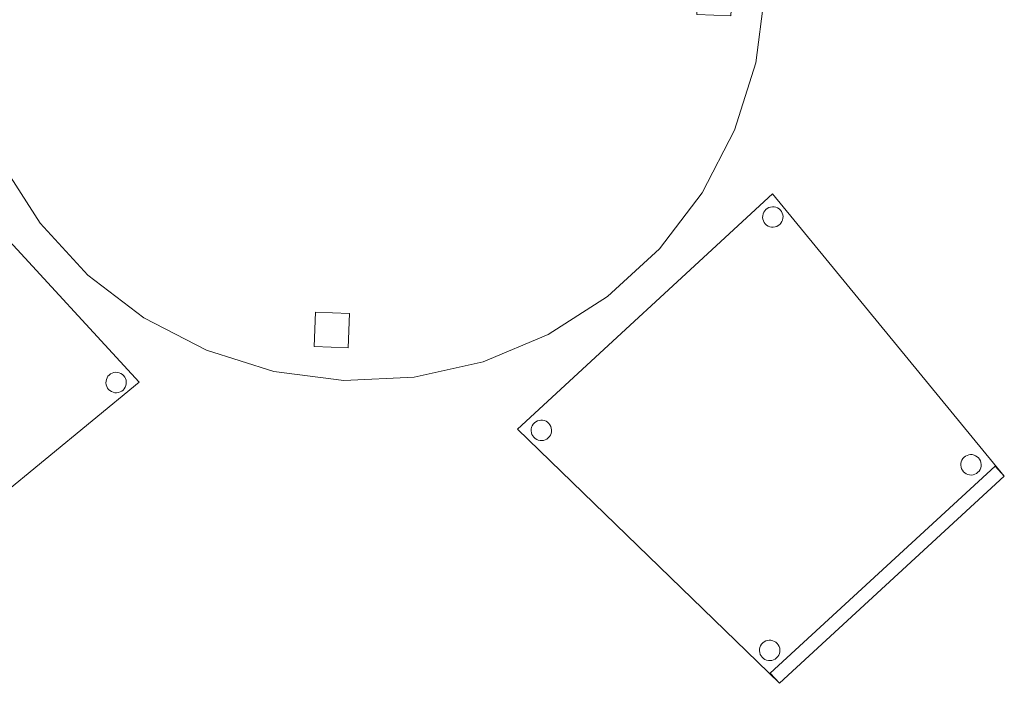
# Model space of a CAD drawing. Header units: metres. Extents: x 397.7 to 427.5, y 12.7 to 28.4.
# Tile 16 of 138: x 401.8 to 403.2, y 22.6 to 23.6. Entities that reach past the tile are written whole.
import ezdxf

# ---------------------------------------------------------------- set-up
doc = ezdxf.new("R2010")
doc.units = ezdxf.units.M
doc.layers.add('02_MOBILIARIO', color=7, linetype='Continuous', lineweight=18)
doc.layers.add('A-DETL-____-MBND', color=7, linetype='Continuous', lineweight=18)

# ---------------------------------------------------------------- blocks, each defined once
blk = doc.blocks.new('Family - Taula D120_P3-156243-06_CLI_AIGUA_P3')
at = {"layer": 'A-DETL-____-MBND', "color": 253, "true_color": 0xaaaaaa}
for p, q in [((0.5122, 1.1767), (0.6152, 1.1814)), ((0.6152, 1.1814), (0.5122, 1.1767)), ((0.6152, 1.1814), (0.7174, 1.1682)), ((0.7174, 1.1682), (0.6152, 1.1814)), ((0.4117, 1.1542), (0.5122, 1.1767)), ((0.5122, 1.1767), (0.4117, 1.1542)), ((0.7174, 1.1682), (0.8157, 1.1374)), ((0.8157, 1.1374), (0.7174, 1.1682)), ((0.3165, 1.1145), (0.4117, 1.1542)), ((0.4117, 1.1542), (0.3165, 1.1145)), ((0.8157, 1.1374), (0.9072, 1.09)), ((0.9072, 1.09), (0.8157, 1.1374)), ((0.5862, 1.085), (0.5882, 1.1349)), ((0.5882, 1.1349), (0.5862, 1.085)), ((0.5882, 1.1349), (0.6382, 1.1329)), ((0.6382, 1.1329), (0.5882, 1.1349)), ((0.6382, 1.1329), (0.6361, 1.0829)), ((0.6361, 1.0829), (0.6382, 1.1329)), ((0.2298, 1.0589), (0.3165, 1.1145)), ((0.3165, 1.1145), (0.2298, 1.0589)), ((0.6361, 1.0829), (0.5862, 1.085)), ((0.5862, 1.085), (0.6361, 1.0829)), ((0.9072, 1.09), (0.9891, 1.0275)), ((0.9891, 1.0275), (0.9072, 1.09)), ((0.1539, 0.9891), (0.2298, 1.0589)), ((0.2298, 1.0589), (0.1539, 0.9891)), ((0.9891, 1.0275), (1.0589, 0.9517)), ((1.0589, 0.9517), (0.9891, 1.0275)), ((0.0914, 0.9072), (0.1539, 0.9891)), ((0.1539, 0.9891), (0.0914, 0.9072)), ((1.0589, 0.9517), (1.1145, 0.8649)), ((1.1145, 0.8649), (1.0589, 0.9517)), ((0.044, 0.8157), (0.0914, 0.9072)), ((0.0914, 0.9072), (0.044, 0.8157)), ((1.1145, 0.8649), (1.1542, 0.7697)), ((1.1542, 0.7697), (1.1145, 0.8649)), ((0.0132, 0.7174), (0.044, 0.8157)), ((0.044, 0.8157), (0.0132, 0.7174)), ((1.1542, 0.7697), (1.1767, 0.6692)), ((1.1767, 0.6692), (1.1542, 0.7697)), ((0, 0.6152), (0.0132, 0.7174)), ((0.0132, 0.7174), (0, 0.6152)), ((1.1767, 0.6692), (1.1814, 0.5662)), ((1.1814, 0.5662), (1.1767, 0.6692)), ((0.0461, 0.5774), (0.0482, 0.6273)), ((0.0482, 0.6273), (0.0461, 0.5774)), ((0.0482, 0.6273), (0.0982, 0.6252)), ((0.0982, 0.6252), (0.0482, 0.6273)), ((0.0982, 0.6252), (0.0961, 0.5753)), ((0.0961, 0.5753), (0.0982, 0.6252)), ((0.0047, 0.5122), (0, 0.6152)), ((0, 0.6152), (0.0047, 0.5122)), ((0.0961, 0.5753), (0.0461, 0.5774)), ((0.0461, 0.5774), (0.0961, 0.5753)), ((1.082, 0.5344), (1.0841, 0.5844)), ((1.0841, 0.5844), (1.082, 0.5344)), ((1.0841, 0.5844), (1.134, 0.5823)), ((1.134, 0.5823), (1.0841, 0.5844)), ((1.134, 0.5823), (1.132, 0.5324)), ((1.132, 0.5324), (1.134, 0.5823)), ((1.1814, 0.5662), (1.1682, 0.464)), ((1.1682, 0.464), (1.1814, 0.5662)), ((1.132, 0.5324), (1.082, 0.5344)), ((1.082, 0.5344), (1.132, 0.5324)), ((0.0273, 0.4117), (0.0047, 0.5122)), ((0.0047, 0.5122), (0.0273, 0.4117)), ((1.1682, 0.464), (1.1374, 0.3657)), ((1.1374, 0.3657), (1.1682, 0.464)), ((0.0669, 0.3165), (0.0273, 0.4117)), ((0.0273, 0.4117), (0.0669, 0.3165)), ((1.1374, 0.3657), (1.09, 0.2742)), ((1.09, 0.2742), (1.1374, 0.3657)), ((0.1225, 0.2298), (0.0669, 0.3165)), ((0.0669, 0.3165), (0.1225, 0.2298)), ((1.09, 0.2742), (1.0275, 0.1923)), ((1.0275, 0.1923), (1.09, 0.2742)), ((0.1923, 0.1539), (0.1225, 0.2298)), ((0.1225, 0.2298), (0.1923, 0.1539)), ((1.0275, 0.1923), (0.9517, 0.1225)), ((0.9517, 0.1225), (1.0275, 0.1923)), ((0.2742, 0.0914), (0.1923, 0.1539)), ((0.1923, 0.1539), (0.2742, 0.0914)), ((0.9517, 0.1225), (0.8649, 0.0669)), ((0.8649, 0.0669), (0.9517, 0.1225)), ((0.3657, 0.044), (0.2742, 0.0914)), ((0.2742, 0.0914), (0.3657, 0.044)), ((0.5227, 0.0498), (0.5247, 0.0997)), ((0.5247, 0.0997), (0.5227, 0.0498)), ((0.5247, 0.0997), (0.5747, 0.0976)), ((0.5747, 0.0976), (0.5247, 0.0997)), ((0.5747, 0.0976), (0.5726, 0.0477)), ((0.5726, 0.0477), (0.5747, 0.0976)), ((0.8649, 0.0669), (0.7697, 0.0273)), ((0.7697, 0.0273), (0.8649, 0.0669)), ((0.464, 0.0132), (0.3657, 0.044)), ((0.3657, 0.044), (0.464, 0.0132)), ((0.5726, 0.0477), (0.5227, 0.0498)), ((0.5227, 0.0498), (0.5726, 0.0477)), ((0.7697, 0.0273), (0.6692, 0.0047)), ((0.6692, 0.0047), (0.7697, 0.0273)), ((0.5662, 0), (0.464, 0.0132)), ((0.464, 0.0132), (0.5662, 0)), ((0.6692, 0.0047), (0.5662, 0)), ((0.5662, 0), (0.6692, 0.0047))]:
    blk.add_line(p, q, dxfattribs=at)
blk = doc.blocks.new('Family - Cadira confident_P3-156397-06_CLI_AIGUA_P3')
at = {"layer": 'A-DETL-____-MBND', "color": 253, "true_color": 0xaaaaaa}
for p, q in [((0, 0.3713), (0.3725, 0.7146)), ((0.3725, 0.7146), (0, 0.3713)), ((0.3725, 0.7146), (0.7113, 0.3026)), ((0.7113, 0.3026), (0.3725, 0.7146)), ((0.3612, 0.6901), (0.363, 0.692)), ((0.363, 0.692), (0.3612, 0.6901)), ((0.363, 0.692), (0.365, 0.6936)), ((0.365, 0.6936), (0.363, 0.692)), ((0.365, 0.6936), (0.3673, 0.6948)), ((0.3673, 0.6948), (0.365, 0.6936)), ((0.3673, 0.6948), (0.3698, 0.6956)), ((0.3698, 0.6956), (0.3673, 0.6948)), ((0.3698, 0.6956), (0.3724, 0.6959)), ((0.3724, 0.6959), (0.3698, 0.6956)), ((0.3724, 0.6959), (0.375, 0.6958)), ((0.375, 0.6958), (0.3724, 0.6959)), ((0.375, 0.6958), (0.3776, 0.6953)), ((0.3776, 0.6953), (0.375, 0.6958)), ((0.3776, 0.6953), (0.38, 0.6943)), ((0.38, 0.6943), (0.3776, 0.6953)), ((0.38, 0.6943), (0.3822, 0.6929)), ((0.3822, 0.6929), (0.38, 0.6943)), ((0.3822, 0.6929), (0.3841, 0.6911)), ((0.3841, 0.6911), (0.3822, 0.6929)), ((0.3841, 0.6911), (0.3857, 0.6891)), ((0.3857, 0.6891), (0.3841, 0.6911)), ((0.3582, 0.6803), (0.3583, 0.6829)), ((0.3583, 0.6829), (0.3582, 0.6803)), ((0.3585, 0.6778), (0.3582, 0.6803)), ((0.3582, 0.6803), (0.3585, 0.6778)), ((0.3583, 0.6829), (0.3588, 0.6855)), ((0.3588, 0.6855), (0.3583, 0.6829)), ((0.3593, 0.6753), (0.3585, 0.6778)), ((0.3585, 0.6778), (0.3593, 0.6753)), ((0.3588, 0.6855), (0.3598, 0.6879)), ((0.3598, 0.6879), (0.3588, 0.6855)), ((0.3598, 0.6879), (0.3612, 0.6901)), ((0.3612, 0.6901), (0.3598, 0.6879)), ((0.3857, 0.6891), (0.3869, 0.6868)), ((0.3869, 0.6868), (0.3857, 0.6891)), ((0.3873, 0.6766), (0.3864, 0.6742)), ((0.3864, 0.6742), (0.3873, 0.6766)), ((0.3869, 0.6868), (0.3877, 0.6843)), ((0.3877, 0.6843), (0.3869, 0.6868)), ((0.3879, 0.6791), (0.3873, 0.6766)), ((0.3873, 0.6766), (0.3879, 0.6791)), ((0.3877, 0.6843), (0.388, 0.6817)), ((0.388, 0.6817), (0.3877, 0.6843)), ((0.388, 0.6817), (0.3879, 0.6791)), ((0.3879, 0.6791), (0.388, 0.6817)), ((0.3605, 0.673), (0.3593, 0.6753)), ((0.3593, 0.6753), (0.3605, 0.673)), ((0.3621, 0.6709), (0.3605, 0.673)), ((0.3605, 0.673), (0.3621, 0.6709)), ((0.364, 0.6691), (0.3621, 0.6709)), ((0.3621, 0.6709), (0.364, 0.6691)), ((0.3662, 0.6678), (0.364, 0.6691)), ((0.364, 0.6691), (0.3662, 0.6678)), ((0.3686, 0.6668), (0.3662, 0.6678)), ((0.3662, 0.6678), (0.3686, 0.6668)), ((0.3712, 0.6662), (0.3686, 0.6668)), ((0.3686, 0.6668), (0.3712, 0.6662)), ((0.3738, 0.6661), (0.3712, 0.6662)), ((0.3712, 0.6662), (0.3738, 0.6661)), ((0.3764, 0.6664), (0.3738, 0.6661)), ((0.3738, 0.6661), (0.3764, 0.6664)), ((0.3788, 0.6672), (0.3764, 0.6664)), ((0.3764, 0.6664), (0.3788, 0.6672)), ((0.3811, 0.6684), (0.3788, 0.6672)), ((0.3788, 0.6672), (0.3811, 0.6684)), ((0.3832, 0.67), (0.3811, 0.6684)), ((0.3811, 0.6684), (0.3832, 0.67)), ((0.385, 0.672), (0.3832, 0.67)), ((0.3832, 0.67), (0.385, 0.672)), ((0.3864, 0.6742), (0.385, 0.672)), ((0.385, 0.672), (0.3864, 0.6742)), ((0.0206, 0.3738), (0.0216, 0.3762)), ((0.0216, 0.3762), (0.0206, 0.3738)), ((0.0216, 0.3762), (0.023, 0.3784)), ((0.023, 0.3784), (0.0216, 0.3762)), ((0.023, 0.3784), (0.0247, 0.3803)), ((0.0247, 0.3803), (0.023, 0.3784)), ((0.0247, 0.3803), (0.0268, 0.3819)), ((0.0268, 0.3819), (0.0247, 0.3803)), ((0.0268, 0.3819), (0.0291, 0.3831)), ((0.0291, 0.3831), (0.0268, 0.3819)), ((0.0291, 0.3831), (0.0316, 0.3839)), ((0.0316, 0.3839), (0.0291, 0.3831)), ((0.0316, 0.3839), (0.0341, 0.3842)), ((0.0341, 0.3842), (0.0316, 0.3839)), ((0.0341, 0.3842), (0.0367, 0.3841)), ((0.0367, 0.3841), (0.0341, 0.3842)), ((0.0367, 0.3841), (0.0393, 0.3836)), ((0.0393, 0.3836), (0.0367, 0.3841)), ((0.0393, 0.3836), (0.0417, 0.3826)), ((0.0417, 0.3826), (0.0393, 0.3836)), ((0.0417, 0.3826), (0.0439, 0.3812)), ((0.0439, 0.3812), (0.0417, 0.3826)), ((0.0439, 0.3812), (0.0458, 0.3794)), ((0.0458, 0.3794), (0.0439, 0.3812)), ((0.0458, 0.3794), (0.0474, 0.3773)), ((0.0474, 0.3773), (0.0458, 0.3794)), ((0.0474, 0.3773), (0.0486, 0.375)), ((0.0486, 0.375), (0.0474, 0.3773)), ((0.0486, 0.375), (0.0494, 0.3726)), ((0.0494, 0.3726), (0.0486, 0.375)), ((0.383, 0), (0, 0.3713)), ((0, 0.3713), (0.383, 0)), ((0.0199, 0.3686), (0.02, 0.3712)), ((0.02, 0.3712), (0.0199, 0.3686)), ((0.0202, 0.366), (0.0199, 0.3686)), ((0.0199, 0.3686), (0.0202, 0.366)), ((0.02, 0.3712), (0.0206, 0.3738)), ((0.0206, 0.3738), (0.02, 0.3712)), ((0.021, 0.3635), (0.0202, 0.366)), ((0.0202, 0.366), (0.021, 0.3635)), ((0.0222, 0.3612), (0.021, 0.3635)), ((0.021, 0.3635), (0.0222, 0.3612)), ((0.0238, 0.3592), (0.0222, 0.3612)), ((0.0222, 0.3612), (0.0238, 0.3592)), ((0.0467, 0.3602), (0.0449, 0.3583)), ((0.0449, 0.3583), (0.0467, 0.3602)), ((0.0481, 0.3624), (0.0467, 0.3602)), ((0.0467, 0.3602), (0.0481, 0.3624)), ((0.0491, 0.3648), (0.0481, 0.3624)), ((0.0481, 0.3624), (0.0491, 0.3648)), ((0.0496, 0.3674), (0.0491, 0.3648)), ((0.0491, 0.3648), (0.0496, 0.3674)), ((0.0494, 0.3726), (0.0497, 0.37)), ((0.0497, 0.37), (0.0494, 0.3726)), ((0.0497, 0.37), (0.0496, 0.3674)), ((0.0496, 0.3674), (0.0497, 0.37)), ((0.0258, 0.3574), (0.0238, 0.3592)), ((0.0238, 0.3592), (0.0258, 0.3574)), ((0.028, 0.356), (0.0258, 0.3574)), ((0.0258, 0.3574), (0.028, 0.356)), ((0.0304, 0.355), (0.028, 0.356)), ((0.028, 0.356), (0.0304, 0.355)), ((0.0329, 0.3545), (0.0304, 0.355)), ((0.0304, 0.355), (0.0329, 0.3545)), ((0.0355, 0.3544), (0.0329, 0.3545)), ((0.0329, 0.3545), (0.0355, 0.3544)), ((0.0381, 0.3547), (0.0355, 0.3544)), ((0.0355, 0.3544), (0.0381, 0.3547)), ((0.0406, 0.3555), (0.0381, 0.3547)), ((0.0381, 0.3547), (0.0406, 0.3555)), ((0.0429, 0.3567), (0.0406, 0.3555)), ((0.0406, 0.3555), (0.0429, 0.3567)), ((0.0449, 0.3583), (0.0429, 0.3567)), ((0.0429, 0.3567), (0.0449, 0.3583)), ((0.6525, 0.33), (0.6546, 0.3316)), ((0.6546, 0.3316), (0.6525, 0.33)), ((0.6546, 0.3316), (0.6569, 0.3328)), ((0.6569, 0.3328), (0.6546, 0.3316)), ((0.6569, 0.3328), (0.6594, 0.3336)), ((0.6594, 0.3336), (0.6569, 0.3328)), ((0.6594, 0.3336), (0.662, 0.334)), ((0.662, 0.334), (0.6594, 0.3336)), ((0.662, 0.334), (0.6646, 0.3339)), ((0.6646, 0.3339), (0.662, 0.334)), ((0.6646, 0.3339), (0.6671, 0.3333)), ((0.6671, 0.3333), (0.6646, 0.3339)), ((0.6671, 0.3333), (0.6695, 0.3323)), ((0.6695, 0.3323), (0.6671, 0.3333)), ((0.6695, 0.3323), (0.6717, 0.3309)), ((0.6717, 0.3309), (0.6695, 0.3323)), ((0.3694, 0.0147), (0.6978, 0.3173)), ((0.6978, 0.3173), (0.3694, 0.0147)), ((0.6477, 0.3184), (0.6478, 0.321)), ((0.6478, 0.321), (0.6477, 0.3184)), ((0.6481, 0.3158), (0.6477, 0.3184)), ((0.6477, 0.3184), (0.6481, 0.3158)), ((0.6478, 0.321), (0.6484, 0.3235)), ((0.6484, 0.3235), (0.6478, 0.321)), ((0.6484, 0.3235), (0.6494, 0.3259)), ((0.6494, 0.3259), (0.6484, 0.3235)), ((0.6494, 0.3259), (0.6508, 0.3281)), ((0.6508, 0.3281), (0.6494, 0.3259)), ((0.6508, 0.3281), (0.6525, 0.33)), ((0.6525, 0.33), (0.6508, 0.3281)), ((0.6717, 0.3309), (0.6736, 0.3292)), ((0.6736, 0.3292), (0.6717, 0.3309)), ((0.6736, 0.3292), (0.6752, 0.3271)), ((0.6752, 0.3271), (0.6736, 0.3292)), ((0.6752, 0.3271), (0.6764, 0.3248)), ((0.6764, 0.3248), (0.6752, 0.3271)), ((0.6764, 0.3248), (0.6772, 0.3223)), ((0.6772, 0.3223), (0.6764, 0.3248)), ((0.6775, 0.3171), (0.6769, 0.3146)), ((0.6769, 0.3146), (0.6775, 0.3171)), ((0.6772, 0.3223), (0.6776, 0.3197)), ((0.6776, 0.3197), (0.6772, 0.3223)), ((0.6776, 0.3197), (0.6775, 0.3171)), ((0.6775, 0.3171), (0.6776, 0.3197)), ((0.6978, 0.3173), (0.7113, 0.3026)), ((0.7113, 0.3026), (0.6978, 0.3173)), ((0.7113, 0.3026), (0.383, 0)), ((0.383, 0), (0.7113, 0.3026)), ((0.7113, 0.3026), (0.383, 0)), ((0.383, 0), (0.7113, 0.3026)), ((0.6489, 0.3133), (0.6481, 0.3158)), ((0.6481, 0.3158), (0.6489, 0.3133)), ((0.6501, 0.311), (0.6489, 0.3133)), ((0.6489, 0.3133), (0.6501, 0.311)), ((0.6517, 0.3089), (0.6501, 0.311)), ((0.6501, 0.311), (0.6517, 0.3089)), ((0.6536, 0.3072), (0.6517, 0.3089)), ((0.6517, 0.3089), (0.6536, 0.3072)), ((0.6558, 0.3058), (0.6536, 0.3072)), ((0.6536, 0.3072), (0.6558, 0.3058)), ((0.6582, 0.3048), (0.6558, 0.3058)), ((0.6558, 0.3058), (0.6582, 0.3048)), ((0.6607, 0.3042), (0.6582, 0.3048)), ((0.6582, 0.3048), (0.6607, 0.3042)), ((0.6633, 0.3041), (0.6607, 0.3042)), ((0.6607, 0.3042), (0.6633, 0.3041)), ((0.6659, 0.3045), (0.6633, 0.3041)), ((0.6633, 0.3041), (0.6659, 0.3045)), ((0.6684, 0.3053), (0.6659, 0.3045)), ((0.6659, 0.3045), (0.6684, 0.3053)), ((0.6707, 0.3065), (0.6684, 0.3053)), ((0.6684, 0.3053), (0.6707, 0.3065)), ((0.6728, 0.3081), (0.6707, 0.3065)), ((0.6707, 0.3065), (0.6728, 0.3081)), ((0.6745, 0.31), (0.6728, 0.3081)), ((0.6728, 0.3081), (0.6745, 0.31)), ((0.6759, 0.3122), (0.6745, 0.31)), ((0.6745, 0.31), (0.6759, 0.3122)), ((0.6769, 0.3146), (0.6759, 0.3122)), ((0.6759, 0.3122), (0.6769, 0.3146)), ((0.3566, 0.0571), (0.3584, 0.059)), ((0.3584, 0.059), (0.3566, 0.0571)), ((0.3584, 0.059), (0.3605, 0.0606)), ((0.3605, 0.0606), (0.3584, 0.059)), ((0.3605, 0.0606), (0.3628, 0.0618)), ((0.3628, 0.0618), (0.3605, 0.0606)), ((0.3628, 0.0618), (0.3652, 0.0626)), ((0.3652, 0.0626), (0.3628, 0.0618)), ((0.3652, 0.0626), (0.3678, 0.0629)), ((0.3678, 0.0629), (0.3652, 0.0626)), ((0.3678, 0.0629), (0.3704, 0.0628)), ((0.3704, 0.0628), (0.3678, 0.0629)), ((0.3704, 0.0628), (0.373, 0.0622)), ((0.373, 0.0622), (0.3704, 0.0628)), ((0.373, 0.0622), (0.3754, 0.0612)), ((0.3754, 0.0612), (0.373, 0.0622)), ((0.3754, 0.0612), (0.3776, 0.0599)), ((0.3776, 0.0599), (0.3754, 0.0612)), ((0.3776, 0.0599), (0.3795, 0.0581)), ((0.3795, 0.0581), (0.3776, 0.0599)), ((0.3795, 0.0581), (0.3811, 0.056)), ((0.3811, 0.056), (0.3795, 0.0581)), ((0.3536, 0.0473), (0.3537, 0.0499)), ((0.3537, 0.0499), (0.3536, 0.0473)), ((0.3539, 0.0447), (0.3536, 0.0473)), ((0.3536, 0.0473), (0.3539, 0.0447)), ((0.3537, 0.0499), (0.3542, 0.0524)), ((0.3542, 0.0524), (0.3537, 0.0499)), ((0.3547, 0.0422), (0.3539, 0.0447)), ((0.3539, 0.0447), (0.3547, 0.0422)), ((0.3542, 0.0524), (0.3552, 0.0549)), ((0.3552, 0.0549), (0.3542, 0.0524)), ((0.3552, 0.0549), (0.3566, 0.0571)), ((0.3566, 0.0571), (0.3552, 0.0549)), ((0.3811, 0.056), (0.3823, 0.0537)), ((0.3823, 0.0537), (0.3811, 0.056)), ((0.3828, 0.0435), (0.3818, 0.0411)), ((0.3818, 0.0411), (0.3828, 0.0435)), ((0.3823, 0.0537), (0.3831, 0.0512)), ((0.3831, 0.0512), (0.3823, 0.0537)), ((0.3833, 0.0461), (0.3828, 0.0435)), ((0.3828, 0.0435), (0.3833, 0.0461)), ((0.3831, 0.0512), (0.3834, 0.0487)), ((0.3834, 0.0487), (0.3831, 0.0512)), ((0.3834, 0.0487), (0.3833, 0.0461)), ((0.3833, 0.0461), (0.3834, 0.0487)), ((0.3559, 0.0399), (0.3547, 0.0422)), ((0.3547, 0.0422), (0.3559, 0.0399)), ((0.3575, 0.0379), (0.3559, 0.0399)), ((0.3559, 0.0399), (0.3575, 0.0379)), ((0.3594, 0.0361), (0.3575, 0.0379)), ((0.3575, 0.0379), (0.3594, 0.0361)), ((0.3616, 0.0347), (0.3594, 0.0361)), ((0.3594, 0.0361), (0.3616, 0.0347)), ((0.364, 0.0337), (0.3616, 0.0347)), ((0.3616, 0.0347), (0.364, 0.0337)), ((0.3666, 0.0332), (0.364, 0.0337)), ((0.364, 0.0337), (0.3666, 0.0332)), ((0.3692, 0.0331), (0.3666, 0.0332)), ((0.3666, 0.0332), (0.3692, 0.0331)), ((0.3718, 0.0334), (0.3692, 0.0331)), ((0.3692, 0.0331), (0.3718, 0.0334)), ((0.3743, 0.0342), (0.3718, 0.0334)), ((0.3718, 0.0334), (0.3743, 0.0342)), ((0.3766, 0.0354), (0.3743, 0.0342)), ((0.3743, 0.0342), (0.3766, 0.0354)), ((0.3786, 0.037), (0.3766, 0.0354)), ((0.3766, 0.0354), (0.3786, 0.037)), ((0.3804, 0.0389), (0.3786, 0.037)), ((0.3786, 0.037), (0.3804, 0.0389)), ((0.3818, 0.0411), (0.3804, 0.0389)), ((0.3804, 0.0389), (0.3818, 0.0411)), ((0.383, 0), (0.3694, 0.0147)), ((0.3694, 0.0147), (0.383, 0))]:
    blk.add_line(p, q, dxfattribs=at)
blk = doc.blocks.new('Family - Cadira confident_P3-156407-06_CLI_AIGUA_P3')
at = {"layer": 'A-DETL-____-MBND', "color": 253, "true_color": 0xaaaaaa}
for p, q in [((0, 0.3284), (0.3713, 0.7113)), ((0.3713, 0.7113), (0, 0.3284)), ((0.3713, 0.7113), (0.7146, 0.3389)), ((0.7146, 0.3389), (0.3713, 0.7113)), ((0.3635, 0.6903), (0.366, 0.6911)), ((0.366, 0.6911), (0.3635, 0.6903)), ((0.366, 0.6911), (0.3686, 0.6914)), ((0.3686, 0.6914), (0.366, 0.6911)), ((0.3686, 0.6914), (0.3712, 0.6913)), ((0.3712, 0.6913), (0.3686, 0.6914)), ((0.3712, 0.6913), (0.3738, 0.6908)), ((0.3738, 0.6908), (0.3712, 0.6913)), ((0.3738, 0.6908), (0.3762, 0.6898)), ((0.3762, 0.6898), (0.3738, 0.6908)), ((0.3544, 0.6758), (0.3545, 0.6784)), ((0.3545, 0.6784), (0.3544, 0.6758)), ((0.3545, 0.6784), (0.355, 0.681)), ((0.355, 0.681), (0.3545, 0.6784)), ((0.355, 0.681), (0.356, 0.6834)), ((0.356, 0.6834), (0.355, 0.681)), ((0.356, 0.6834), (0.3574, 0.6856)), ((0.3574, 0.6856), (0.356, 0.6834)), ((0.3574, 0.6856), (0.3592, 0.6875)), ((0.3592, 0.6875), (0.3574, 0.6856)), ((0.3592, 0.6875), (0.3612, 0.6891)), ((0.3612, 0.6891), (0.3592, 0.6875)), ((0.3612, 0.6891), (0.3635, 0.6903)), ((0.3635, 0.6903), (0.3612, 0.6891)), ((0.3762, 0.6898), (0.3784, 0.6884)), ((0.3784, 0.6884), (0.3762, 0.6898)), ((0.3784, 0.6884), (0.3803, 0.6866)), ((0.3803, 0.6866), (0.3784, 0.6884)), ((0.3803, 0.6866), (0.3819, 0.6846)), ((0.3819, 0.6846), (0.3803, 0.6866)), ((0.3819, 0.6846), (0.3831, 0.6823)), ((0.3831, 0.6823), (0.3819, 0.6846)), ((0.3831, 0.6823), (0.3839, 0.6798)), ((0.3839, 0.6798), (0.3831, 0.6823)), ((0.3839, 0.6798), (0.3842, 0.6772)), ((0.3842, 0.6772), (0.3839, 0.6798)), ((0.3842, 0.6772), (0.3841, 0.6746)), ((0.3841, 0.6746), (0.3842, 0.6772)), ((0.3547, 0.6733), (0.3544, 0.6758)), ((0.3544, 0.6758), (0.3547, 0.6733)), ((0.3555, 0.6708), (0.3547, 0.6733)), ((0.3547, 0.6733), (0.3555, 0.6708)), ((0.3567, 0.6685), (0.3555, 0.6708)), ((0.3555, 0.6708), (0.3567, 0.6685)), ((0.3583, 0.6664), (0.3567, 0.6685)), ((0.3567, 0.6685), (0.3583, 0.6664)), ((0.3602, 0.6647), (0.3583, 0.6664)), ((0.3583, 0.6664), (0.3602, 0.6647)), ((0.3624, 0.6633), (0.3602, 0.6647)), ((0.3602, 0.6647), (0.3624, 0.6633)), ((0.3648, 0.6623), (0.3624, 0.6633)), ((0.3624, 0.6633), (0.3648, 0.6623)), ((0.3674, 0.6617), (0.3648, 0.6623)), ((0.3648, 0.6623), (0.3674, 0.6617)), ((0.3726, 0.6619), (0.37, 0.6616)), ((0.37, 0.6616), (0.3726, 0.6619)), ((0.375, 0.6627), (0.3726, 0.6619)), ((0.3726, 0.6619), (0.375, 0.6627)), ((0.3773, 0.6639), (0.375, 0.6627)), ((0.375, 0.6627), (0.3773, 0.6639)), ((0.3794, 0.6655), (0.3773, 0.6639)), ((0.3773, 0.6639), (0.3794, 0.6655)), ((0.3812, 0.6675), (0.3794, 0.6655)), ((0.3794, 0.6655), (0.3812, 0.6675)), ((0.3826, 0.6697), (0.3812, 0.6675)), ((0.3812, 0.6675), (0.3826, 0.6697)), ((0.3836, 0.6721), (0.3826, 0.6697)), ((0.3826, 0.6697), (0.3836, 0.6721)), ((0.3841, 0.6746), (0.3836, 0.6721)), ((0.3836, 0.6721), (0.3841, 0.6746)), ((0.37, 0.6616), (0.3674, 0.6617)), ((0.3674, 0.6617), (0.37, 0.6616)), ((0.0332, 0.3448), (0.0337, 0.3473)), ((0.0337, 0.3473), (0.0332, 0.3448)), ((0.0337, 0.3473), (0.0347, 0.3497)), ((0.0347, 0.3497), (0.0337, 0.3473)), ((0.0347, 0.3497), (0.0361, 0.3519)), ((0.0361, 0.3519), (0.0347, 0.3497)), ((0.0361, 0.3519), (0.0379, 0.3538)), ((0.0379, 0.3538), (0.0361, 0.3519)), ((0.0379, 0.3538), (0.0399, 0.3554)), ((0.0399, 0.3554), (0.0379, 0.3538)), ((0.0399, 0.3554), (0.0422, 0.3566)), ((0.0422, 0.3566), (0.0399, 0.3554)), ((0.0422, 0.3566), (0.0447, 0.3574)), ((0.0447, 0.3574), (0.0422, 0.3566)), ((0.0447, 0.3574), (0.0473, 0.3578)), ((0.0473, 0.3578), (0.0447, 0.3574)), ((0.0473, 0.3578), (0.0499, 0.3577)), ((0.0499, 0.3577), (0.0473, 0.3578)), ((0.0499, 0.3577), (0.0524, 0.3571)), ((0.0524, 0.3571), (0.0499, 0.3577)), ((0.0524, 0.3571), (0.0549, 0.3561)), ((0.0549, 0.3561), (0.0524, 0.3571)), ((0.0549, 0.3561), (0.0571, 0.3547)), ((0.0571, 0.3547), (0.0549, 0.3561)), ((0.0571, 0.3547), (0.059, 0.353)), ((0.059, 0.353), (0.0571, 0.3547)), ((0.059, 0.353), (0.0606, 0.3509)), ((0.0606, 0.3509), (0.059, 0.353)), ((0.0606, 0.3509), (0.0618, 0.3486)), ((0.0618, 0.3486), (0.0606, 0.3509)), ((0.0618, 0.3486), (0.0626, 0.3461)), ((0.0626, 0.3461), (0.0618, 0.3486)), ((0.0626, 0.3461), (0.0629, 0.3435)), ((0.0629, 0.3435), (0.0626, 0.3461)), ((0.6678, 0.3451), (0.6691, 0.3473)), ((0.6691, 0.3473), (0.6678, 0.3451)), ((0.6691, 0.3473), (0.6709, 0.3492)), ((0.6709, 0.3492), (0.6691, 0.3473)), ((0.6709, 0.3492), (0.673, 0.3508)), ((0.673, 0.3508), (0.6709, 0.3492)), ((0.673, 0.3508), (0.6753, 0.352)), ((0.6753, 0.352), (0.673, 0.3508)), ((0.6753, 0.352), (0.6778, 0.3528)), ((0.6778, 0.3528), (0.6753, 0.352)), ((0.6778, 0.3528), (0.6803, 0.3532)), ((0.6803, 0.3532), (0.6778, 0.3528)), ((0.6803, 0.3532), (0.6829, 0.3531)), ((0.6829, 0.3531), (0.6803, 0.3532)), ((0.6829, 0.3531), (0.6855, 0.3525)), ((0.6855, 0.3525), (0.6829, 0.3531)), ((0.6855, 0.3525), (0.6879, 0.3515)), ((0.6879, 0.3515), (0.6855, 0.3525)), ((0.6879, 0.3515), (0.6901, 0.3501)), ((0.6901, 0.3501), (0.6879, 0.3515)), ((0.6901, 0.3501), (0.692, 0.3484)), ((0.692, 0.3484), (0.6901, 0.3501)), ((0.692, 0.3484), (0.6936, 0.3463)), ((0.6936, 0.3463), (0.692, 0.3484)), ((0.6936, 0.3463), (0.6948, 0.344)), ((0.6948, 0.344), (0.6936, 0.3463)), ((0, 0.3284), (0.0147, 0.3419)), ((0.0147, 0.3419), (0, 0.3284)), ((0.0147, 0.3419), (0.3173, 0.0136)), ((0.3173, 0.0136), (0.0147, 0.3419)), ((0.0331, 0.3422), (0.0332, 0.3448)), ((0.0332, 0.3448), (0.0331, 0.3422)), ((0.0334, 0.3396), (0.0331, 0.3422)), ((0.0331, 0.3422), (0.0334, 0.3396)), ((0.0342, 0.3371), (0.0334, 0.3396)), ((0.0334, 0.3396), (0.0342, 0.3371)), ((0.0354, 0.3348), (0.0342, 0.3371)), ((0.0342, 0.3371), (0.0354, 0.3348)), ((0.037, 0.3327), (0.0354, 0.3348)), ((0.0354, 0.3348), (0.037, 0.3327)), ((0.0389, 0.331), (0.037, 0.3327)), ((0.037, 0.3327), (0.0389, 0.331)), ((0.0411, 0.3296), (0.0389, 0.331)), ((0.0389, 0.331), (0.0411, 0.3296)), ((0.0581, 0.3318), (0.056, 0.3303)), ((0.056, 0.3303), (0.0581, 0.3318)), ((0.0599, 0.3338), (0.0581, 0.3318)), ((0.0581, 0.3318), (0.0599, 0.3338)), ((0.0612, 0.336), (0.0599, 0.3338)), ((0.0599, 0.3338), (0.0612, 0.336)), ((0.0622, 0.3384), (0.0612, 0.336)), ((0.0612, 0.336), (0.0622, 0.3384)), ((0.0628, 0.3409), (0.0622, 0.3384)), ((0.0622, 0.3384), (0.0628, 0.3409)), ((0.0629, 0.3435), (0.0628, 0.3409)), ((0.0628, 0.3409), (0.0629, 0.3435)), ((0.7146, 0.3389), (0.3026, 0)), ((0.3026, 0), (0.7146, 0.3389)), ((0.6661, 0.3376), (0.6662, 0.3402)), ((0.6662, 0.3402), (0.6661, 0.3376)), ((0.6664, 0.335), (0.6661, 0.3376)), ((0.6661, 0.3376), (0.6664, 0.335)), ((0.6662, 0.3402), (0.6668, 0.3427)), ((0.6668, 0.3427), (0.6662, 0.3402)), ((0.6672, 0.3325), (0.6664, 0.335)), ((0.6664, 0.335), (0.6672, 0.3325)), ((0.6668, 0.3427), (0.6678, 0.3451)), ((0.6678, 0.3451), (0.6668, 0.3427)), ((0.6684, 0.3302), (0.6672, 0.3325)), ((0.6672, 0.3325), (0.6684, 0.3302)), ((0.6943, 0.3314), (0.6929, 0.3292)), ((0.6929, 0.3292), (0.6943, 0.3314)), ((0.6953, 0.3338), (0.6943, 0.3314)), ((0.6943, 0.3314), (0.6953, 0.3338)), ((0.6948, 0.344), (0.6956, 0.3415)), ((0.6956, 0.3415), (0.6948, 0.344)), ((0.6958, 0.3363), (0.6953, 0.3338)), ((0.6953, 0.3338), (0.6958, 0.3363)), ((0.6956, 0.3415), (0.6959, 0.3389)), ((0.6959, 0.3389), (0.6956, 0.3415)), ((0.6959, 0.3389), (0.6958, 0.3363)), ((0.6958, 0.3363), (0.6959, 0.3389)), ((0.3026, 0), (0, 0.3284)), ((0, 0.3284), (0.3026, 0)), ((0.3026, 0), (0, 0.3284)), ((0, 0.3284), (0.3026, 0)), ((0.0435, 0.3286), (0.0411, 0.3296)), ((0.0411, 0.3296), (0.0435, 0.3286)), ((0.0461, 0.328), (0.0435, 0.3286)), ((0.0435, 0.3286), (0.0461, 0.328)), ((0.0487, 0.3279), (0.0461, 0.328)), ((0.0461, 0.328), (0.0487, 0.3279)), ((0.0512, 0.3283), (0.0487, 0.3279)), ((0.0487, 0.3279), (0.0512, 0.3283)), ((0.0537, 0.3291), (0.0512, 0.3283)), ((0.0512, 0.3283), (0.0537, 0.3291)), ((0.056, 0.3303), (0.0537, 0.3291)), ((0.0537, 0.3291), (0.056, 0.3303)), ((0.67, 0.3281), (0.6684, 0.3302)), ((0.6684, 0.3302), (0.67, 0.3281)), ((0.672, 0.3264), (0.67, 0.3281)), ((0.67, 0.3281), (0.672, 0.3264)), ((0.6742, 0.325), (0.672, 0.3264)), ((0.672, 0.3264), (0.6742, 0.325)), ((0.6766, 0.324), (0.6742, 0.325)), ((0.6742, 0.325), (0.6766, 0.324)), ((0.6791, 0.3234), (0.6766, 0.324)), ((0.6766, 0.324), (0.6791, 0.3234)), ((0.6817, 0.3233), (0.6791, 0.3234)), ((0.6791, 0.3234), (0.6817, 0.3233)), ((0.6843, 0.3237), (0.6817, 0.3233)), ((0.6817, 0.3233), (0.6843, 0.3237)), ((0.6868, 0.3245), (0.6843, 0.3237)), ((0.6843, 0.3237), (0.6868, 0.3245)), ((0.6891, 0.3257), (0.6868, 0.3245)), ((0.6868, 0.3245), (0.6891, 0.3257)), ((0.6911, 0.3273), (0.6891, 0.3257)), ((0.6891, 0.3257), (0.6911, 0.3273)), ((0.6929, 0.3292), (0.6911, 0.3273)), ((0.6911, 0.3273), (0.6929, 0.3292)), ((0.3058, 0.0556), (0.3072, 0.0578)), ((0.3072, 0.0578), (0.3058, 0.0556)), ((0.3072, 0.0578), (0.3089, 0.0597)), ((0.3089, 0.0597), (0.3072, 0.0578)), ((0.3089, 0.0597), (0.311, 0.0613)), ((0.311, 0.0613), (0.3089, 0.0597)), ((0.311, 0.0613), (0.3133, 0.0625)), ((0.3133, 0.0625), (0.311, 0.0613)), ((0.3133, 0.0625), (0.3158, 0.0633)), ((0.3158, 0.0633), (0.3133, 0.0625)), ((0.3158, 0.0633), (0.3184, 0.0636)), ((0.3184, 0.0636), (0.3158, 0.0633)), ((0.3184, 0.0636), (0.321, 0.0635)), ((0.321, 0.0635), (0.3184, 0.0636)), ((0.321, 0.0635), (0.3235, 0.0629)), ((0.3235, 0.0629), (0.321, 0.0635)), ((0.3235, 0.0629), (0.3259, 0.062)), ((0.3259, 0.062), (0.3235, 0.0629)), ((0.3259, 0.062), (0.3281, 0.0606)), ((0.3281, 0.0606), (0.3259, 0.062)), ((0.3281, 0.0606), (0.33, 0.0588)), ((0.33, 0.0588), (0.3281, 0.0606)), ((0.33, 0.0588), (0.3316, 0.0567)), ((0.3316, 0.0567), (0.33, 0.0588)), ((0.3041, 0.048), (0.3042, 0.0506)), ((0.3042, 0.0506), (0.3041, 0.048)), ((0.3045, 0.0454), (0.3041, 0.048)), ((0.3041, 0.048), (0.3045, 0.0454)), ((0.3042, 0.0506), (0.3048, 0.0532)), ((0.3048, 0.0532), (0.3042, 0.0506)), ((0.3053, 0.0429), (0.3045, 0.0454)), ((0.3045, 0.0454), (0.3053, 0.0429)), ((0.3048, 0.0532), (0.3058, 0.0556)), ((0.3058, 0.0556), (0.3048, 0.0532)), ((0.3316, 0.0567), (0.3328, 0.0544)), ((0.3328, 0.0544), (0.3316, 0.0567)), ((0.3333, 0.0442), (0.3323, 0.0418)), ((0.3323, 0.0418), (0.3333, 0.0442)), ((0.3328, 0.0544), (0.3336, 0.052)), ((0.3336, 0.052), (0.3328, 0.0544)), ((0.3339, 0.0468), (0.3333, 0.0442)), ((0.3333, 0.0442), (0.3339, 0.0468)), ((0.3336, 0.052), (0.334, 0.0494)), ((0.334, 0.0494), (0.3336, 0.052)), ((0.334, 0.0494), (0.3339, 0.0468)), ((0.3339, 0.0468), (0.334, 0.0494)), ((0.3065, 0.0406), (0.3053, 0.0429)), ((0.3053, 0.0429), (0.3065, 0.0406)), ((0.3081, 0.0386), (0.3065, 0.0406)), ((0.3065, 0.0406), (0.3081, 0.0386)), ((0.31, 0.0368), (0.3081, 0.0386)), ((0.3081, 0.0386), (0.31, 0.0368)), ((0.3122, 0.0354), (0.31, 0.0368)), ((0.31, 0.0368), (0.3122, 0.0354)), ((0.3146, 0.0344), (0.3122, 0.0354)), ((0.3122, 0.0354), (0.3146, 0.0344)), ((0.3171, 0.0339), (0.3146, 0.0344)), ((0.3146, 0.0344), (0.3171, 0.0339)), ((0.3197, 0.0338), (0.3171, 0.0339)), ((0.3171, 0.0339), (0.3197, 0.0338)), ((0.3223, 0.0341), (0.3197, 0.0338)), ((0.3197, 0.0338), (0.3223, 0.0341)), ((0.3248, 0.0349), (0.3223, 0.0341)), ((0.3223, 0.0341), (0.3248, 0.0349)), ((0.3271, 0.0361), (0.3248, 0.0349)), ((0.3248, 0.0349), (0.3271, 0.0361)), ((0.3292, 0.0377), (0.3271, 0.0361)), ((0.3271, 0.0361), (0.3292, 0.0377)), ((0.3309, 0.0396), (0.3292, 0.0377)), ((0.3292, 0.0377), (0.3309, 0.0396)), ((0.3323, 0.0418), (0.3309, 0.0396)), ((0.3309, 0.0396), (0.3323, 0.0418)), ((0.3173, 0.0136), (0.3026, 0)), ((0.3026, 0), (0.3173, 0.0136))]:
    blk.add_line(p, q, dxfattribs=at)
blk = doc.blocks.new('LONDR55-XX_ZZ-ARQ-CAA-M3D-Londres55_ifc-1-06_CLI_AIGUA_P3')
at = {"layer": '02_MOBILIARIO', "color": 253, "lineweight": 18, "true_color": 0xaaaaaa}
for name, p in [('Family - Taula D120_P3-156243-06_CLI_AIGUA_P3', (401.6924, 23.0626)), ('Family - Cadira confident_P3-156407-06_CLI_AIGUA_P3', (401.2449, 22.7213)), ('Family - Cadira confident_P3-156397-06_CLI_AIGUA_P3', (402.5125, 22.6203))]:
    blk.add_blockref(name, p, dxfattribs=at)

msp = doc.modelspace()

# ---------------------------------------------------------------- block references
at = {"lineweight": 5}
msp.add_blockref('LONDR55-XX_ZZ-ARQ-CAA-M3D-Londres55_ifc-1-06_CLI_AIGUA_P3', (0, 0), dxfattribs=at)

doc.saveas('drawing.dxf')
